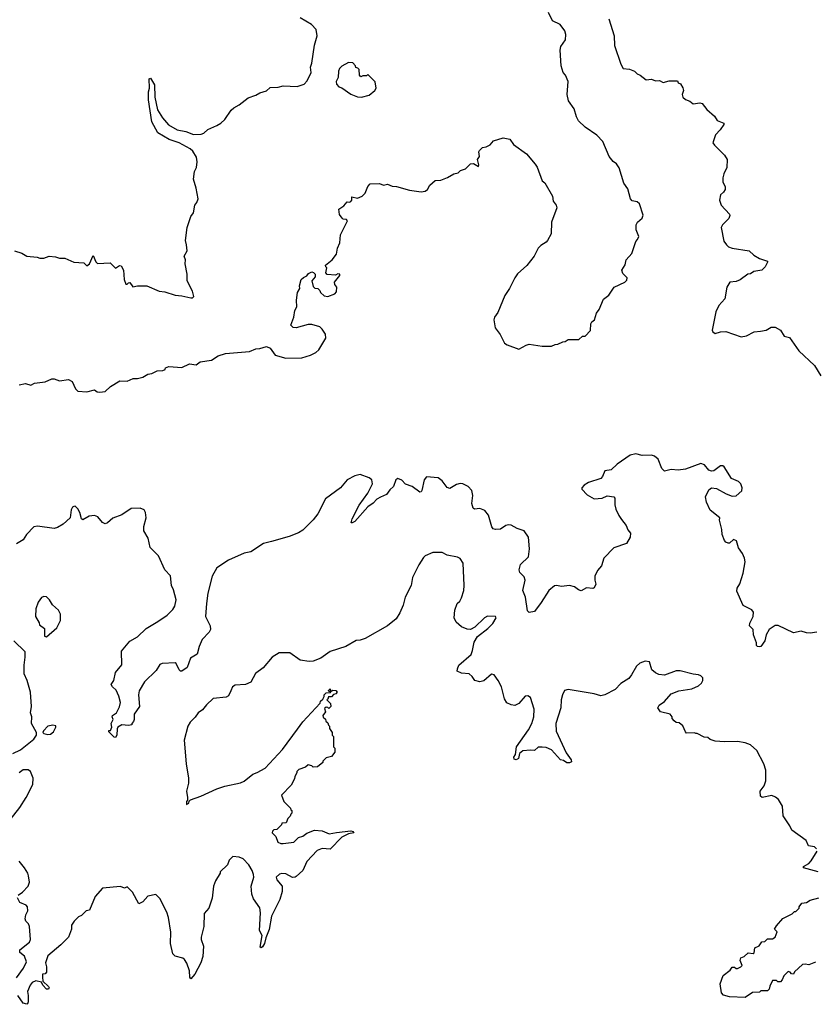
# Model space of a CAD drawing. Extents: x 2323203 to 2567568, y 883585 to 1022917.
# Tile 213 of 256: x 2505449 to 2511564, y 1001058 to 1008620. Entities that reach past the tile are written whole.
import ezdxf

# ---------------------------------------------------------------- set-up
doc = ezdxf.new("R2010")
doc.units = 0

msp = doc.modelspace()

# ---------------------------------------------------------------- linework, layer by layer
at = {"layer": '0CON10XD'}
for points in [[(2505445, 1005816.7), (2505495, 1005826.2), (2505535, 1005813.3), (2505561.7, 1005828.3), (2505645, 1005838.8), (2505695, 1005862), (2505715, 1005861.2), (2505755, 1005846.7), (2505825, 1005857.5), (2505851.7, 1005841.7), (2505878, 1005785), (2505895, 1005768), (2505965, 1005762), (2506025, 1005776.7), (2506045, 1005762.5), (2506065, 1005760), (2506107, 1005763), (2506147, 1005803), (2506220, 1005845), (2506275, 1005842.5), (2506320, 1005865), (2506355, 1005863.8), (2506395, 1005873.8), (2506435, 1005897.5), (2506465, 1005902.5), (2506505, 1005922.5), (2506550, 1005925), (2506566.4, 1005933.6), (2506570, 1005945), (2506595, 1005957.5), (2506695, 1005947.5), (2506755, 1005977.5), (2506805, 1005970), (2506835, 1005991.2), (2506923.9, 1006006.1), (2506975, 1006038.8), (2507030, 1006055), (2507215, 1006071.2), (2507265, 1006092), (2507295, 1006093.8), (2507345, 1006110), (2507375, 1006097.5), (2507413.4, 1006043.4), (2507495, 1006021.4), (2507618.3, 1006021.7), (2507685, 1006042.9), (2507725.5, 1006064.5), (2507747.5, 1006085), (2507802, 1006175), (2507799.2, 1006205), (2507775, 1006243.8), (2507755, 1006260), (2507695, 1006278.8), (2507665, 1006278.8), (2507573.9, 1006253.9), (2507550, 1006255), (2507532.5, 1006275), (2507556.2, 1006335), (2507562.7, 1006387.3), (2507578.8, 1006415), (2507576.7, 1006465), (2507583.3, 1006525), (2507601.2, 1006555), (2507598.8, 1006575), (2507613.3, 1006625), (2507629.3, 1006640.7), (2507655, 1006652.5), (2507669.3, 1006670.7), (2507695, 1006682.5), (2507708.3, 1006678.3), (2507720, 1006665), (2507720, 1006645), (2507693.3, 1006615), (2507705, 1006570), (2507718.3, 1006558.3), (2507740, 1006555), (2507755, 1006540), (2507760, 1006525), (2507788.3, 1006498.3), (2507817, 1006493), (2507870, 1006515), (2507885, 1006530), (2507887.5, 1006565), (2507870, 1006585), (2507867.5, 1006605), (2507910, 1006655), (2507910, 1006665), (2507895, 1006667.5), (2507875, 1006657.5), (2507811.7, 1006661.7), (2507802.5, 1006675), (2507810, 1006715), (2507801.7, 1006721.7), (2507800, 1006735), (2507850, 1006775), (2507885, 1006820), (2507892.5, 1006865), (2507910, 1006905), (2507913.6, 1006966.4), (2507967.5, 1007075), (2507960, 1007085), (2507935, 1007087.5), (2507927.5, 1007095), (2507906.7, 1007125), (2507902.5, 1007165), (2507939.6, 1007190.5), (2507965, 1007220), (2507985, 1007217.5), (2507995, 1007222.5), (2508002.5, 1007235), (2508001.7, 1007258.3), (2508045, 1007250), (2508080, 1007265), (2508103.6, 1007286.4), (2508125, 1007340), (2508141.7, 1007358.3), (2508215, 1007362.5), (2508245, 1007350), (2508275, 1007356.7), (2508310.7, 1007340.7), (2508345, 1007340), (2508445, 1007310), (2508535, 1007296.7), (2508565.9, 1007304.1), (2508582.5, 1007315), (2508600.7, 1007349.3), (2508643.3, 1007385), (2508685, 1007386.2), (2508736.7, 1007406.7), (2508785, 1007436.7), (2508820, 1007445), (2508837.5, 1007462.5), (2508876.1, 1007473.9), (2508915, 1007513.3), (2508936.4, 1007516.4), (2508975, 1007492.5), (2508977.5, 1007505), (2508967.5, 1007545), (2508981.7, 1007568.3), (2508977.5, 1007605), (2508982.5, 1007615), (2509005, 1007637.5), (2509035, 1007642.5), (2509065, 1007660), (2509091.2, 1007688.8), (2509165, 1007713.3), (2509215, 1007703.3), (2509245, 1007662.5), (2509345, 1007590), (2509410.9, 1007510.9), (2509425, 1007487.5), (2509463.3, 1007383.3), (2509485, 1007367.5), (2509543.3, 1007265), (2509548.8, 1007225), (2509572.5, 1007195), (2509576.2, 1007175), (2509537.5, 1007065), (2509533.3, 1006975), (2509506.7, 1006925), (2509495, 1006910), (2509455, 1006886.7), (2509433.3, 1006865), (2509403.8, 1006805), (2509347, 1006733), (2509275, 1006667.5), (2509253.9, 1006636.1), (2509214.2, 1006555.8), (2509178.8, 1006501.2), (2509125, 1006370), (2509098, 1006335), (2509092.5, 1006315), (2509102.8, 1006252.8), (2509141.1, 1006201.1), (2509176, 1006136), (2509195, 1006122.7), (2509285, 1006088.8), (2509340.4, 1006119.5), (2509365, 1006126.7), (2509465, 1006113.3), (2509535, 1006113.3), (2509563.6, 1006126.4), (2509585, 1006127.5), (2509623, 1006147), (2509641.7, 1006148.3), (2509665, 1006162.5), (2509747, 1006163), (2509775, 1006190), (2509795, 1006190), (2509837, 1006233), (2509837.5, 1006285), (2509845, 1006300), (2509867.5, 1006315), (2509883, 1006367), (2509902.5, 1006395), (2509937, 1006473), (2509977.5, 1006505), (2510017.5, 1006565), (2510100, 1006605), (2510115, 1006620), (2510117, 1006637), (2510085, 1006670), (2510077.5, 1006695), (2510101.7, 1006738.3), (2510110, 1006775), (2510153.3, 1006825), (2510184.2, 1006915.8), (2510198.3, 1006931.7), (2510206.7, 1006955), (2510186.7, 1007005), (2510186.7, 1007045), (2510196.7, 1007065), (2510233.6, 1007096.4), (2510240.4, 1007119.5), (2510212, 1007205), (2510195, 1007220), (2510155, 1007227.5), (2510143.9, 1007243.9), (2510121.7, 1007321.7), (2510092.5, 1007365), (2510055, 1007483.3), (2510035, 1007513.3), (2510010, 1007530), (2509979.6, 1007569.6), (2509931.5, 1007685), (2509885, 1007733.1), (2509795, 1007794.3), (2509745, 1007844), (2509727.5, 1007875), (2509709.2, 1007935), (2509667.7, 1007997.7), (2509655.8, 1008045.8), (2509665.5, 1008145), (2509645, 1008193.8), (2509627.1, 1008215), (2509611.4, 1008265), (2509604.1, 1008385.9), (2509608.8, 1008415), (2509644.5, 1008465.5), (2509646.4, 1008505), (2509639.4, 1008535), (2509603.3, 1008583.3), (2509545, 1008610), (2509512, 1008675)], [(2506730.9, 1006890.9), (2506724.3, 1006925), (2506736, 1007025), (2506765, 1007107.5), (2506783.9, 1007136.1), (2506796.2, 1007195), (2506811.2, 1007215), (2506820, 1007245), (2506806.2, 1007325), (2506786, 1007395), (2506793.3, 1007455), (2506806.7, 1007485), (2506813, 1007527), (2506808.8, 1007565), (2506780.3, 1007610.3), (2506758.9, 1007628.9), (2506674.3, 1007674.3), (2506598.8, 1007698.8), (2506510.3, 1007750.3), (2506463.8, 1007835), (2506438.1, 1008005), (2506438, 1008065), (2506446.2, 1008095), (2506443.3, 1008166.7), (2506455, 1008170), (2506485, 1008120), (2506488.1, 1008025), (2506507.5, 1007927.5), (2506546.9, 1007866.9), (2506591.7, 1007811.7), (2506660, 1007775), (2506725, 1007761.4), (2506785, 1007739.2), (2506845, 1007740.8), (2506865, 1007748.8), (2506895, 1007776), (2506965, 1007806.2), (2506993.8, 1007825), (2507025, 1007853.3), (2507073.3, 1007925), (2507095.9, 1007944.1), (2507136.7, 1007965), (2507205, 1008019.2), (2507265, 1008040.6), (2507295, 1008059.4), (2507345.5, 1008074.5), (2507375, 1008098), (2507435, 1008100.8), (2507475, 1008111.9), (2507581.9, 1008108.1), (2507635.7, 1008124.3), (2507659.7, 1008150.3), (2507688.8, 1008215), (2507683.3, 1008255), (2507694.2, 1008285.8), (2507714.4, 1008425), (2507736.2, 1008495), (2507726.5, 1008545), (2507691.9, 1008581.9), (2507605, 1008634.4)], [(2509977.8, 1008627.8), (2510017.1, 1008495), (2510019.4, 1008420.6), (2510068.3, 1008278.3), (2510086.4, 1008246.4), (2510135, 1008240), (2510173.9, 1008223.9), (2510195, 1008203.3), (2510217.5, 1008195), (2510265, 1008157.5), (2510305, 1008163.3), (2510335, 1008150), (2510365, 1008153.3), (2510395, 1008137.5), (2510439.3, 1008150.7), (2510505, 1008150), (2510510, 1008135), (2510526.7, 1008126.7), (2510545.9, 1008095.9), (2510550, 1008075), (2510540, 1008045), (2510546.7, 1008025), (2510565, 1008006.7), (2510600, 1007995), (2510625, 1007972.5), (2510675, 1007982.5), (2510695, 1007977.5), (2510730.7, 1007930.7), (2510789.3, 1007879.3), (2510810, 1007845), (2510860, 1007825), (2510860, 1007815), (2510832.5, 1007775), (2510796.7, 1007735), (2510776.7, 1007675), (2510788.8, 1007655), (2510865, 1007578.8), (2510885.7, 1007545), (2510884.2, 1007485), (2510859.4, 1007435), (2510853.6, 1007406.4), (2510853.6, 1007373.6), (2510870.6, 1007335), (2510870, 1007315), (2510858, 1007295), (2510834, 1007275), (2510827.1, 1007235), (2510839.4, 1007195), (2510903.3, 1007126.7), (2510906, 1007115), (2510897.9, 1007092.1), (2510850.8, 1007045), (2510840.6, 1007025), (2510860, 1006920), (2510880.7, 1006890.7), (2510895.5, 1006875.6), (2510924.5, 1006864.5), (2511055, 1006845.5), (2511091.5, 1006811.5), (2511134.6, 1006784.6), (2511197.5, 1006765), (2511197, 1006757), (2511178.8, 1006721.2), (2511152.5, 1006695), (2511090, 1006685), (2511065, 1006667.5), (2511045, 1006666.7), (2510985, 1006621.2), (2510955, 1006610), (2510906.1, 1006603.9), (2510883.8, 1006565), (2510869.2, 1006475), (2510822.9, 1006425), (2510800, 1006375), (2510770, 1006235), (2510775, 1006222.5), (2510795, 1006210), (2510835, 1006221.4), (2510875, 1006224.4), (2510995, 1006184.4), (2511035, 1006192.7), (2511095, 1006221.5), (2511141.7, 1006228.3), (2511185, 1006235.6), (2511225, 1006259.1), (2511255, 1006259.5), (2511296, 1006235), (2511325, 1006190), (2511365, 1006178), (2511437, 1006077), (2511556.9, 1005965), (2511607.1, 1005885)], [(2508075, 1008023.8), (2508135, 1008040), (2508177.5, 1008075), (2508190, 1008095), (2508181.7, 1008141.7), (2508125, 1008200), (2508115, 1008190), (2508085, 1008190), (2508071.7, 1008181.7), (2508060, 1008195), (2508058.3, 1008238.3), (2508048.3, 1008248.3), (2508031.7, 1008251.7), (2508030, 1008265), (2508008.3, 1008288.3), (2507975, 1008290), (2507925, 1008262.5), (2507907.5, 1008245), (2507900, 1008225), (2507897.5, 1008175), (2507882.5, 1008145), (2507883.3, 1008125), (2507902.5, 1008105), (2507925, 1008097.5), (2507995, 1008048.8), (2508045, 1008028), (2508075, 1008023.8)], [(2505410, 1006845), (2505465, 1006827.5), (2505503.6, 1006803.6), (2505583, 1006797), (2505605, 1006787.5), (2505635, 1006787.5), (2505675, 1006802.5), (2505725, 1006797.5), (2505755, 1006787.5), (2505795, 1006787.5), (2505865, 1006757.5), (2505941.7, 1006751.7), (2505965, 1006730), (2505986.7, 1006745), (2506015, 1006810), (2506035, 1006760), (2506048.3, 1006748.3), (2506145, 1006752.5), (2506185, 1006712.5), (2506215, 1006732.5), (2506229.3, 1006729.3), (2506245.7, 1006695), (2506253.1, 1006625), (2506265, 1006587.5), (2506275, 1006587.5), (2506285, 1006600), (2506295, 1006602.5), (2506318.3, 1006568.3), (2506355, 1006576.7), (2506425, 1006576.7), (2506520, 1006535), (2506565, 1006528.8), (2506645, 1006502.9), (2506695, 1006500), (2506765, 1006482.5), (2506777, 1006483), (2506786.7, 1006495), (2506776.7, 1006535), (2506736, 1006615), (2506735.7, 1006665), (2506720.6, 1006745), (2506724.2, 1006775), (2506714.2, 1006805), (2506735.6, 1006845), (2506730.9, 1006890.9)], [(2511575, 1003915.6), (2511525, 1003907.8), (2511495, 1003910), (2511455, 1003922.9), (2511395, 1003910.8), (2511277.3, 1003967.3), (2511255, 1003967.5), (2511210, 1003935), (2511185.5, 1003895), (2511175, 1003848.8), (2511145, 1003806.7), (2511135, 1003803.3), (2511120, 1003805), (2511112.5, 1003812.5), (2511112, 1003835), (2511089.2, 1003895), (2511085, 1003937.5), (2511057.5, 1003965), (2511060, 1003985), (2511085.8, 1004035), (2511088.8, 1004068.8), (2511075, 1004086.2), (2511010, 1004120), (2510959.6, 1004229.5), (2510964.2, 1004255), (2510983, 1004287), (2511009.8, 1004370.2), (2511024.6, 1004455), (2511019.1, 1004485), (2511005, 1004520), (2510974.4, 1004564.4), (2510957.7, 1004617.7), (2510935, 1004628.8), (2510905, 1004598.8), (2510895, 1004598.8), (2510875, 1004606.7), (2510865, 1004620), (2510848.8, 1004665), (2510846.2, 1004705), (2510827.5, 1004775), (2510830, 1004795), (2510755, 1004852.5), (2510727.5, 1004915), (2510718.8, 1004955), (2510745, 1005010), (2510765, 1005024), (2510805, 1005018.1), (2510878.2, 1004978.2), (2510925, 1004960), (2510955, 1004963.3), (2510998.3, 1005001.7), (2511001.4, 1005025), (2510990.6, 1005055), (2510972.1, 1005072.1), (2510918.6, 1005095), (2510864.4, 1005184.4), (2510854.1, 1005194.1), (2510835, 1005194.2), (2510785, 1005154.3), (2510765, 1005151.4), (2510745, 1005160.8), (2510712.2, 1005202.2), (2510685, 1005210.5), (2510565, 1005168.4), (2510510.8, 1005160.8), (2510455, 1005165.5), (2510405, 1005151.4), (2510385, 1005172.5), (2510355.3, 1005245.3), (2510328.2, 1005268.2), (2510305, 1005274.7), (2510233.7, 1005273.6), (2510184.6, 1005284.6), (2510141.9, 1005275), (2510040.9, 1005205), (2509995, 1005163.1), (2509945, 1005154.5), (2509928.9, 1005111), (2509915, 1005096.1), (2509821.4, 1005065), (2509787.1, 1005045), (2509770, 1005025), (2509770, 1005015), (2509811.1, 1004971.1), (2509865, 1004940.6), (2509925, 1004944.2), (2509965, 1004962.5), (2510015.8, 1004955.8), (2510023.8, 1004943.8), (2510022.9, 1004895), (2510031.7, 1004861.7), (2510052.6, 1004812.6), (2510075, 1004781.2), (2510111.2, 1004735), (2510122.5, 1004702.5), (2510142.5, 1004675), (2510141.2, 1004645), (2510112.3, 1004597.7), (2510015, 1004564.2), (2509938, 1004485), (2509920, 1004425), (2509889.6, 1004390.5), (2509870, 1004345), (2509868, 1004315), (2509876.2, 1004285), (2509865, 1004257.5), (2509855, 1004250), (2509805, 1004257.5), (2509765, 1004233.3), (2509745, 1004240), (2509713, 1004263), (2509675, 1004274.3), (2509613, 1004267), (2509575, 1004274.2), (2509559.1, 1004270.9), (2509514.5, 1004235.5), (2509457.3, 1004142.7), (2509405, 1004073.3), (2509365, 1004066.7), (2509350.8, 1004080.8), (2509336.2, 1004185), (2509316.2, 1004235), (2509333.8, 1004315), (2509325, 1004340), (2509293.3, 1004375), (2509288.8, 1004395), (2509298, 1004435), (2509360, 1004495), (2509367.9, 1004555), (2509358.8, 1004645), (2509325, 1004694.4), (2509272.1, 1004712.1), (2509225, 1004737.5), (2509205, 1004740.6), (2509185, 1004735.7), (2509145, 1004707.5), (2509105, 1004703.3), (2509088.8, 1004708.8), (2509078, 1004725), (2509050.8, 1004815), (2509025, 1004851.2), (2508986.1, 1004866.1), (2508945, 1004861.2), (2508935, 1004867.5), (2508924.2, 1004905), (2508931.9, 1004965), (2508924.3, 1005004.3), (2508895, 1005034.2), (2508855, 1005054.2), (2508835, 1005057.5), (2508805, 1005050.8), (2508755, 1005020), (2508735, 1005028), (2508695, 1005077.5), (2508665, 1005100.8), (2508575, 1005110), (2508558, 1005085), (2508540.6, 1005005), (2508535, 1004994), (2508525, 1004991.4), (2508465, 1005033.5), (2508415, 1005051.9), (2508385, 1005084.3), (2508355, 1005096), (2508340.8, 1005085), (2508323.1, 1005035), (2508295, 1005008.9), (2508268.1, 1004971.9), (2508222.9, 1004952.9), (2508195, 1004938.5), (2508165, 1004906.9), (2508125, 1004879.2), (2508024, 1004765), (2508005, 1004754.3), (2507996.7, 1004756.7), (2508003.5, 1004785), (2508057.8, 1004892.2), (2508125, 1004983.3), (2508160.6, 1005055), (2508155.3, 1005085), (2508135, 1005101.6), (2508065, 1005125.5), (2508025, 1005117.5), (2507966.2, 1005085), (2507915, 1005024.5), (2507799.6, 1004940.5), (2507741.1, 1004825), (2507705, 1004777.5), (2507625, 1004698.2), (2507592.5, 1004677.5), (2507520.7, 1004649.3), (2507383.1, 1004613.1), (2507324.1, 1004595.9), (2507226.6, 1004533.4), (2507175, 1004521.5), (2507055, 1004470), (2506965, 1004409.2), (2506927.8, 1004345), (2506895.4, 1004214.6), (2506883.8, 1004135), (2506876.4, 1004035), (2506914.2, 1003965), (2506915.7, 1003935), (2506905.7, 1003915), (2506851.7, 1003858.3), (2506827.5, 1003805), (2506812.3, 1003747.7), (2506761.2, 1003715), (2506735, 1003643.3), (2506695, 1003617.5), (2506685, 1003617.5), (2506675, 1003627.5), (2506652.5, 1003675), (2506645, 1003680), (2506545, 1003675.8), (2506525, 1003667.5), (2506497.8, 1003622.2), (2506407.5, 1003535), (2506366.7, 1003465), (2506361.9, 1003435), (2506370.8, 1003345), (2506330, 1003285), (2506330, 1003245), (2506325, 1003230), (2506310, 1003215), (2506310, 1003205), (2506285, 1003200), (2506235, 1003203.3), (2506203.9, 1003186.1), (2506197, 1003173), (2506196.7, 1003125), (2506185, 1003107.5), (2506175, 1003110), (2506135, 1003150), (2506135, 1003160), (2506148.3, 1003161.7), (2506157.5, 1003185), (2506152.5, 1003215), (2506167.5, 1003245), (2506160, 1003265), (2506162.5, 1003275), (2506193.6, 1003296.4), (2506216.7, 1003343.3), (2506224.2, 1003375), (2506210.8, 1003425), (2506190, 1003470), (2506161.2, 1003495), (2506153.3, 1003515), (2506173.3, 1003545), (2506186.2, 1003605), (2506234, 1003665), (2506231.2, 1003768.8), (2506294.6, 1003845.4), (2506355, 1003879.4), (2506420.8, 1003945), (2506512, 1003998), (2506582.4, 1004047.6), (2506625, 1004088.8), (2506640.8, 1004115), (2506652.2, 1004165), (2506631.9, 1004241.9), (2506616, 1004275), (2506608.8, 1004348.8), (2506563.6, 1004393.6), (2506515, 1004502.5), (2506451.2, 1004565), (2506437.1, 1004637.1), (2506404.4, 1004694.4), (2506402.8, 1004727.2), (2506420.4, 1004795), (2506417.1, 1004835), (2506406, 1004856), (2506375, 1004868.5), (2506305, 1004866.2), (2506233.6, 1004816.4), (2506165, 1004790.9), (2506125, 1004755.6), (2506105, 1004748.9), (2506085, 1004757.5), (2506050.9, 1004800.9), (2506025, 1004813.1), (2505983.2, 1004806.8), (2505935, 1004777.5), (2505925, 1004787.5), (2505911.1, 1004835), (2505895, 1004864), (2505875, 1004884), (2505865, 1004882), (2505854, 1004875), (2505844.5, 1004855.5), (2505836, 1004795), (2505783.6, 1004746.4), (2505739.1, 1004719.1)], [(2505739.1, 1004719.1), (2505715, 1004713.2), (2505585, 1004730.8), (2505558, 1004725), (2505500.6, 1004665), (2505476.3, 1004623.7), (2505425, 1004594.4)], [(2511571.7, 1002251.7), (2511556.4, 1002266.4), (2511512.5, 1002275), (2511492.5, 1002315), (2511382.5, 1002395), (2511368.3, 1002428.3), (2511315.8, 1002505), (2511310.4, 1002580.5), (2511280, 1002630), (2511258.3, 1002648.3), (2511230.3, 1002660.3), (2511155, 1002646.7), (2511142.5, 1002655), (2511140, 1002695), (2511170, 1002735), (2511183.3, 1002775), (2511183.3, 1002855), (2511167.5, 1002905), (2511115, 1003007.5), (2511065, 1003050), (2511025, 1003066.7), (2510965, 1003076.7), (2510865, 1003072.5), (2510795, 1003077.5), (2510755, 1003092.5), (2510737, 1003107), (2510708.3, 1003108.3), (2510655, 1003137.5), (2510645, 1003137.5), (2510635, 1003142.5), (2510575, 1003140), (2510565, 1003150), (2510546.4, 1003196.4), (2510518.3, 1003218.3), (2510495, 1003222.5), (2510480, 1003235), (2510463, 1003253), (2510462.5, 1003265), (2510447.5, 1003285), (2510373.9, 1003303.9), (2510353.3, 1003335), (2510362.5, 1003355), (2510405, 1003382.5), (2510455, 1003442.5), (2510513.9, 1003466.1), (2510615, 1003480), (2510665, 1003502.5), (2510690, 1003525), (2510700, 1003545), (2510700, 1003565), (2510685, 1003580), (2510667, 1003587), (2510625, 1003592.5), (2510525, 1003620), (2510495, 1003620), (2510405, 1003586.7), (2510360.7, 1003590.7), (2510335, 1003602.5), (2510307, 1003627), (2510288.3, 1003688.3), (2510255, 1003692.5), (2510215, 1003676.7), (2510190, 1003655), (2510152.3, 1003587.7), (2510129.6, 1003560.5), (2510069.6, 1003520.5), (2510025, 1003476.7), (2509945, 1003433.8), (2509915, 1003426.7), (2509865, 1003441.2), (2509665, 1003476), (2509635, 1003468.8), (2509620, 1003435), (2509610.6, 1003395), (2509608.8, 1003335), (2509570, 1003215), (2509571.2, 1003155), (2509649.4, 1002989.4), (2509688, 1002935), (2509689.2, 1002920.8), (2509675, 1002911.2), (2509655, 1002911.2), (2509629.6, 1002929.5), (2509605, 1002936.2), (2509535, 1003012.5), (2509495, 1003029.2), (2509465, 1003033.3), (2509435, 1003032.5), (2509405, 1003006.7), (2509375, 1003010), (2509315, 1003004), (2509290, 1002985), (2509283.8, 1002945), (2509265, 1002936), (2509250, 1002940), (2509248, 1002955), (2509260, 1002975), (2509268.5, 1003035), (2509359.2, 1003165), (2509385, 1003213.3), (2509399.5, 1003265), (2509401.9, 1003325), (2509375.8, 1003415), (2509355, 1003426.7), (2509335, 1003423.3), (2509285, 1003366.7), (2509255, 1003353.8), (2509225, 1003358.8), (2509194.1, 1003374.1), (2509174, 1003405), (2509152, 1003495), (2509126.2, 1003545), (2509095, 1003587.5), (2509075, 1003592.5), (2509015, 1003542.5), (2508985, 1003534), (2508947.5, 1003545), (2508926.7, 1003575), (2508902.5, 1003595), (2508845, 1003600), (2508812.5, 1003615), (2508813.3, 1003635), (2508825, 1003662.5), (2508918, 1003745), (2508930, 1003775), (2508941.9, 1003838.1), (2508966.7, 1003883.3), (2509047.5, 1003945), (2509085, 1003982.5), (2509110, 1004025), (2509105, 1004036.7), (2509045, 1004037.5), (2509022.5, 1004025), (2508946.4, 1003953.6), (2508915, 1003937.5), (2508888.3, 1003938.3), (2508845, 1003957.5), (2508803.6, 1003993.6), (2508787.5, 1004025), (2508793.3, 1004085), (2508812.5, 1004135), (2508832.5, 1004155), (2508845, 1004180), (2508863, 1004237), (2508866.2, 1004275), (2508856.7, 1004445), (2508835, 1004482.5), (2508815, 1004492.5), (2508735, 1004507.5), (2508695, 1004527.5), (2508625, 1004527.5), (2508565, 1004502.5), (2508551.7, 1004488.3), (2508516.4, 1004433.6), (2508467.5, 1004335), (2508457.5, 1004275), (2508412.5, 1004185), (2508397, 1004123), (2508370, 1004065), (2508343, 1004017), (2508275, 1003963.3), (2508105, 1003866.7), (2508065, 1003853.3), (2508035, 1003851.2), (2507955, 1003806.7), (2507835, 1003767.5), (2507763.6, 1003716.4), (2507705, 1003693.3), (2507675, 1003690), (2507605, 1003700), (2507525, 1003757.5), (2507443, 1003757), (2507390, 1003725), (2507319.3, 1003640.7), (2507260.7, 1003599.3), (2507225, 1003532.5), (2507185, 1003513.3), (2507105, 1003507.5), (2507083.6, 1003496.4), (2507072.5, 1003465), (2507053, 1003427), (2507035, 1003417.5), (2506935, 1003406.7), (2506885, 1003358.8), (2506855, 1003320), (2506820, 1003295), (2506798.3, 1003261.7), (2506759.4, 1003225), (2506741.4, 1003195), (2506713.3, 1003085), (2506727.5, 1002905), (2506747.5, 1002795), (2506747.5, 1002755), (2506730, 1002695), (2506740, 1002645), (2506740, 1002625), (2506730, 1002615), (2506731.7, 1002591.7), (2506748.3, 1002601.7), (2506751.7, 1002618.3), (2506761.7, 1002628.3), (2506840, 1002655), (2506965, 1002713.3), (2507025, 1002733.3), (2507145, 1002757.5), (2507175, 1002772.5), (2507240, 1002825), (2507273.3, 1002836.7), (2507335, 1002872.5), (2507468.8, 1003015), (2507585, 1003170), (2507624.1, 1003225.9), (2507758.3, 1003371.7), (2507760, 1003385), (2507778.3, 1003401.7), (2507788.3, 1003421.7), (2507790, 1003435), (2507805, 1003450), (2507838.3, 1003451.7), (2507840, 1003460), (2507825, 1003460), (2507821.7, 1003468.3), (2507835, 1003480), (2507840, 1003460), (2507855, 1003470), (2507878.3, 1003468.3), (2507890, 1003455), (2507878.3, 1003441.7), (2507861.7, 1003438.3), (2507845, 1003420), (2507821.7, 1003418.3), (2507818.3, 1003401.7), (2507810, 1003395), (2507838.3, 1003368.3), (2507840, 1003345), (2507825, 1003330), (2507818.3, 1003338.3), (2507805, 1003340), (2507791.7, 1003328.3), (2507800, 1003305), (2507780, 1003275), (2507781.7, 1003261.7), (2507798.3, 1003248.3), (2507801.7, 1003231.7), (2507818.3, 1003218.3), (2507821.7, 1003201.7), (2507830, 1003195), (2507830, 1003175), (2507850, 1003145), (2507850, 1003125), (2507860, 1003115), (2507860, 1003035), (2507870, 1003025), (2507870, 1002995), (2507845, 1002960), (2507805, 1002950), (2507780, 1002925), (2507780, 1002915), (2507738.3, 1002881.7), (2507705, 1002880), (2507695, 1002890), (2507665, 1002897.5), (2507645, 1002880), (2507595, 1002860), (2507580, 1002845), (2507580, 1002835), (2507563, 1002807), (2507561.7, 1002788.3), (2507535, 1002740), (2507460, 1002665), (2507480, 1002615), (2507530, 1002565), (2507531.7, 1002551.7), (2507540, 1002545), (2507540, 1002525), (2507531.7, 1002518.3), (2507528.3, 1002501.7), (2507510, 1002485), (2507498.3, 1002451.7), (2507465, 1002450), (2507460, 1002435), (2507438.3, 1002411.7), (2507425, 1002400), (2507401.7, 1002398.3), (2507391.7, 1002388.3), (2507390, 1002375), (2507417.5, 1002347.5), (2507434.1, 1002304.1), (2507455, 1002292.5), (2507475, 1002292.5), (2507555, 1002303.3), (2507592.3, 1002337.7), (2507625, 1002350), (2507655, 1002371.2), (2507715, 1002393.8), (2507775, 1002390.8), (2507827.1, 1002367.1), (2507885, 1002376.9), (2507995, 1002390), (2508012.5, 1002385), (2508017.5, 1002375), (2507975, 1002368), (2507925, 1002340.6), (2507835, 1002250), (2507775, 1002254.4), (2507735, 1002240), (2507655, 1002153.3), (2507624, 1002085), (2507575, 1002040), (2507565, 1002033.3), (2507545, 1002032.5), (2507495, 1002058.8), (2507465, 1002063.3), (2507445, 1002056.2), (2507420, 1002035), (2507425, 1002012.5), (2507466.7, 1001965), (2507467.5, 1001925), (2507447.7, 1001862.3), (2507384.5, 1001735), (2507367, 1001633), (2507341.2, 1001568.8), (2507331.4, 1001525), (2507315, 1001498), (2507305, 1001491.2), (2507296.7, 1001496.7), (2507312, 1001585), (2507292.5, 1001625), (2507299.7, 1001759.7)], [(2505655, 1003880), (2505735, 1003950), (2505762.5, 1004005), (2505762.5, 1004055), (2505747.5, 1004085), (2505702.5, 1004125), (2505677.5, 1004165), (2505655, 1004187.5), (2505635, 1004190), (2505617, 1004183), (2505590, 1004145), (2505572.5, 1004095), (2505570, 1004035), (2505598.3, 1003988.3), (2505601.7, 1003971.7), (2505640, 1003945), (2505640, 1003885), (2505655, 1003880)], [(2505396.8, 1002983.2), (2505455, 1003011.2), (2505557.5, 1003095), (2505577.5, 1003125), (2505577.5, 1003145), (2505540, 1003215), (2505542.5, 1003265), (2505532.5, 1003295), (2505540, 1003345), (2505532.5, 1003455), (2505507.5, 1003545), (2505482.5, 1003595), (2505483, 1003663), (2505492.5, 1003725), (2505490, 1003765), (2505405, 1003850)], [(2505665, 1003130), (2505685, 1003132.5), (2505708.9, 1003151.1), (2505726, 1003185), (2505725.8, 1003195.8), (2505705, 1003200.8), (2505665.8, 1003194.2), (2505631.2, 1003158.8), (2505626.7, 1003145), (2505635, 1003136.7), (2505665, 1003130)], [(2505375.9, 1002474.1), (2505450.4, 1002569.5), (2505500, 1002645), (2505550, 1002745), (2505553.3, 1002795), (2505533.3, 1002845), (2505515, 1002857.8), (2505475, 1002858.6), (2505445, 1002836)], [(2507299.7, 1001759.7), (2507295, 1001797.5), (2507245, 1001867.5), (2507233.1, 1001903.1), (2507229.2, 1001965), (2507247.5, 1002035), (2507247.1, 1002055), (2507236, 1002085), (2507209.1, 1002129.1), (2507166.2, 1002175), (2507135, 1002188.8), (2507088.3, 1002191.7), (2507060, 1002165), (2507045, 1002130), (2506990, 1002075), (2506990, 1002065), (2506953, 1002007), (2506937.5, 1001965), (2506928.3, 1001871.7), (2506903.3, 1001795), (2506866.2, 1001755), (2506864.3, 1001655), (2506844.2, 1001574.2), (2506844.2, 1001555), (2506861.1, 1001505), (2506855.5, 1001425), (2506840.5, 1001375), (2506795, 1001288.8), (2506763.6, 1001253.6), (2506757.5, 1001265), (2506754.2, 1001315), (2506733, 1001373), (2506715, 1001402.5), (2506701.7, 1001411.7), (2506645, 1001428), (2506626.2, 1001445), (2506608, 1001525), (2506610.7, 1001610.7), (2506594, 1001725), (2506581.2, 1001765), (2506525, 1001870), (2506495, 1001900), (2506435, 1001887.5), (2506396.4, 1001843.6), (2506365, 1001830), (2506315, 1001920), (2506275, 1001960), (2506255, 1001950), (2506225, 1001962.5), (2506085, 1001950), (2506030, 1001885), (2505985, 1001780), (2505960, 1001775), (2505925, 1001740), (2505900.7, 1001729.3), (2505867.5, 1001695), (2505847.5, 1001665), (2505846.7, 1001635), (2505825, 1001572.5), (2505765, 1001513.3), (2505665, 1001430), (2505647.5, 1001375), (2505655.4, 1001345), (2505656.4, 1001305), (2505645, 1001291.2), (2505625, 1001290), (2505623.9, 1001266.1), (2505627.5, 1001235), (2505671.2, 1001195), (2505675.8, 1001185), (2505670, 1001175), (2505655, 1001174), (2505626.2, 1001205), (2505616.7, 1001226.7), (2505573, 1001237), (2505545.5, 1001224.5), (2505530, 1001205), (2505510, 1001155), (2505513.3, 1001125), (2505513.6, 1001076.4), (2505508.3, 1001061.7), (2505505, 1001057.5), (2505476.4, 1001066.4), (2505433.9, 1001123.9)], [(2511585, 1002076), (2511473.3, 1002105), (2511474.1, 1002115.9), (2511515, 1002140), (2511530.7, 1002159.3), (2511577.5, 1002235)], [(2505437.5, 1001895), (2505471.7, 1001918.3), (2505514, 1001965), (2505523.3, 1001995), (2505517, 1002043), (2505511.2, 1002065), (2505486.7, 1002105), (2505445, 1002156.7)], [(2505425, 1001261.2), (2505479.2, 1001335), (2505502.5, 1001385), (2505486.8, 1001426.8), (2505451.2, 1001455), (2505451.2, 1001475), (2505525, 1001534.2), (2505531.1, 1001555), (2505524.2, 1001655), (2505515.7, 1001675), (2505497.5, 1001695), (2505492.5, 1001715), (2505497.1, 1001745), (2505510.8, 1001775), (2505510, 1001805), (2505498.3, 1001818.3), (2505450.7, 1001840.7), (2505432.5, 1001875)], [(2511565, 1001380), (2511515, 1001360), (2511485, 1001366.7), (2511465, 1001363.3), (2511403.6, 1001306.4), (2511395, 1001290), (2511381.7, 1001291.7), (2511370, 1001305), (2511355, 1001310), (2511322.5, 1001275), (2511310, 1001245), (2511295, 1001230), (2511275, 1001230), (2511265, 1001240), (2511235, 1001240), (2511213, 1001197), (2511210, 1001175), (2511195, 1001160), (2511145, 1001160), (2511135, 1001150), (2511080.7, 1001149.3), (2511025, 1001110), (2510905, 1001113.8), (2510858.8, 1001128.8), (2510842.5, 1001145), (2510833.3, 1001215), (2510855, 1001280), (2510910, 1001320), (2510925, 1001342.5), (2510943, 1001343), (2510955, 1001333.3), (2510965, 1001333.3), (2510992.5, 1001345), (2511002.5, 1001355), (2510986.2, 1001395), (2510992.5, 1001415), (2511016.1, 1001423.9), (2511048.3, 1001451.7), (2511085, 1001447.5), (2511095, 1001452.5), (2511099.3, 1001490.7), (2511133, 1001507), (2511153.8, 1001536.2), (2511175, 1001540), (2511195, 1001560), (2511235, 1001560), (2511255, 1001573.3), (2511270, 1001615), (2511250, 1001635), (2511265, 1001660), (2511315, 1001717.5), (2511387, 1001753), (2511405, 1001770), (2511415, 1001770), (2511440, 1001795), (2511440, 1001805), (2511460, 1001835), (2511495, 1001840), (2511525, 1001857.5), (2511590, 1001875)]]:
    msp.add_lwpolyline(points, dxfattribs=at)

doc.saveas('drawing.dxf')
